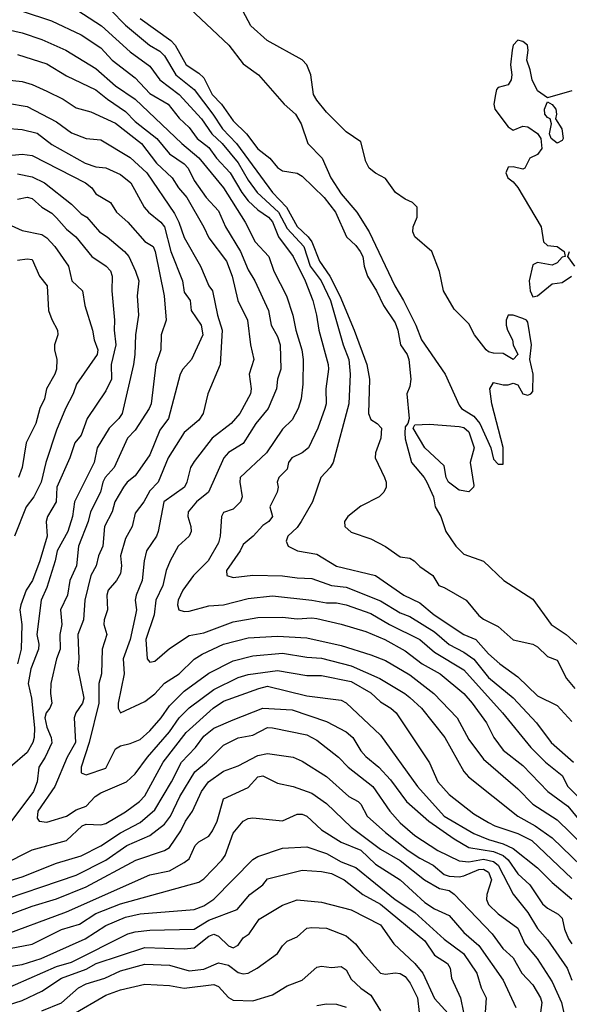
# Model space of a CAD drawing. Header units: metres. Extents: x -51132 to -49532, y -231222 to -229437.
# Tile 39 of 256: x -50829 to -50773, y -230676 to -230576. Entities that reach past the tile are written whole.
import ezdxf

# ---------------------------------------------------------------- set-up
doc = ezdxf.new("R2010")
doc.units = ezdxf.units.M
doc.layers.add('CONTOUR_INDEX', color=1, linetype='Continuous')
doc.layers.add('CONTOUR_INTER', color=3, linetype='Continuous')

msp = doc.modelspace()

# ---------------------------------------------------------------- linework, layer by layer
at = {"layer": 'CONTOUR_INDEX'}
for points, elevation in [([(-50816.58, -230575.52), (-50813.43, -230577.76), (-50813.01, -230578.26), (-50811.88, -230580.26), (-50810.58, -230581.09), (-50810.08, -230581.56), (-50809.25, -230583.26), (-50808.3, -230584.26), (-50807.08, -230585.96), (-50805.75, -230587.26), (-50804.58, -230588.79), (-50803.37, -230589.76), (-50802.58, -230590.69), (-50802.08, -230591.05), (-50800.58, -230591.28), (-50800.08, -230591.58), (-50797.83, -230593.76), (-50796.68, -230595.26), (-50795.56, -230597.76), (-50794.58, -230598.65), (-50794.17, -230599.26), (-50793.9, -230599.76), (-50793.75, -230600.76), (-50793.42, -230601.76), (-50792.5, -230603.26), (-50791.77, -230604.76), (-50790.58, -230606.52), (-50790.31, -230607.26), (-50790.06, -230608.76), (-50789.36, -230609.76), (-50789.18, -230610.26), (-50788.98, -230612.26), (-50789.08, -230613), (-50789.39, -230613.76), (-50789.17, -230616.26), (-50789.31, -230616.76), (-50789.58, -230617.1), (-50789.61, -230617.76), (-50789.58, -230618.33), (-50788.92, -230620.76), (-50787.63, -230622.26), (-50787.36, -230622.76), (-50786.69, -230624.26), (-50786.5, -230625.26), (-50785.94, -230626.26), (-50785.43, -230627.76), (-50784.41, -230629.26), (-50783.58, -230630.07), (-50781.58, -230630.78), (-50779.52, -230632.76), (-50776.58, -230634.67), (-50774.69, -230637.26), (-50773.16, -230638.26), (-50772.07, -230639.26)], 15), ([(-50829.08, -230579.18), (-50826.08, -230580.16), (-50824.08, -230581.37), (-50821.08, -230582.78), (-50819.91, -230583.76), (-50818.08, -230585.01), (-50817.08, -230586.02), (-50814.86, -230587.76), (-50813.58, -230589.31), (-50812.08, -230590.32), (-50811.69, -230590.76), (-50811.08, -230592.02), (-50809.83, -230593.76), (-50808.58, -230595.11), (-50807.87, -230596.76), (-50806.34, -230599.26), (-50805.58, -230601.11), (-50804.9, -230602.26), (-50803.48, -230605.26), (-50803.22, -230606.76), (-50802.58, -230607.92), (-50802.32, -230608.76), (-50802.25, -230611.26), (-50802.58, -230612.26), (-50802.69, -230613.26), (-50803.53, -230615.26), (-50804.77, -230616.76), (-50806.08, -230618.81), (-50807.58, -230619.74), (-50808.03, -230620.26), (-50809.62, -230623.76), (-50810.82, -230624.76), (-50811.67, -230625.76), (-50811.72, -230626.26), (-50811.41, -230627.26), (-50811.38, -230627.76), (-50811.59, -230628.26), (-50812.71, -230629.26), (-50813.53, -230630.76), (-50813.91, -230631.76), (-50814.25, -230633.26), (-50814.96, -230634.76), (-50815.14, -230636.26), (-50815.99, -230638.76), (-50815.87, -230640.76), (-50815.58, -230641.1), (-50815.08, -230640.98), (-50813.58, -230639.69), (-50811.58, -230638.36), (-50810.08, -230638.09), (-50807.08, -230636.99), (-50804.58, -230636.55), (-50802.08, -230636.49), (-50800.58, -230636.68), (-50799.08, -230636.56), (-50798.58, -230636.63), (-50796.08, -230637.21), (-50793.58, -230637.97), (-50791.65, -230638.76), (-50789.58, -230639.93), (-50787.85, -230641.26), (-50786.02, -230642.26), (-50783.58, -230644.29), (-50782.73, -230645.26), (-50781.3, -230647.26), (-50780.52, -230648.76), (-50779.58, -230650.05), (-50777.58, -230651.6), (-50775.02, -230654.26), (-50773.01, -230655.76), (-50771.73, -230657.26)], 20), ([(-50829.08, -230591.34), (-50827.58, -230591.64), (-50826.33, -230592.26), (-50823.58, -230594.43), (-50822.58, -230595.41), (-50822.01, -230595.76), (-50820.71, -230597.26), (-50819.94, -230597.76), (-50818.15, -230599.26), (-50817.73, -230599.76), (-50817.03, -230601.26), (-50816.72, -230602.26), (-50816.87, -230603.76), (-50816.74, -230605.76), (-50817.06, -230607.76), (-50817.1, -230609.76), (-50817.24, -230610.76), (-50818.42, -230615.76), (-50818.73, -230616.26), (-50819.72, -230617.26), (-50820.96, -230619.26), (-50821.27, -230620.76), (-50823.26, -230624.76), (-50823.46, -230626.26), (-50823.94, -230627.76), (-50825.03, -230629.76), (-50825.22, -230630.76), (-50826.08, -230633.48), (-50826.64, -230634.76), (-50827.11, -230638.26), (-50826.9, -230639.26), (-50826.93, -230639.76), (-50827.71, -230641.76), (-50827.98, -230643.26), (-50827.65, -230644.76), (-50827.34, -230647.76), (-50827.36, -230648.76), (-50827.5, -230649.26), (-50828.08, -230650.27), (-50829.83, -230651.76)], 25), ([(-50788.76, -230617.26), (-50788.58, -230616.9), (-50787.08, -230616.86), (-50784.08, -230617.09), (-50783.58, -230617.19), (-50783.08, -230617.62), (-50782.55, -230619.26), (-50782.95, -230620.76), (-50782.58, -230623.1), (-50782.6, -230623.26), (-50783.08, -230623.72), (-50784.08, -230623.55), (-50785.16, -230622.76), (-50785.38, -230622.26), (-50785.58, -230621.09), (-50787.55, -230619.26), (-50788.76, -230617.26)], 15), ([(-50831.08, -230663.68), (-50828.58, -230662.95), (-50825.08, -230661.56), (-50822.58, -230660.81), (-50820.58, -230659.79), (-50818.58, -230658.46), (-50816.58, -230657.4), (-50815.08, -230656.13), (-50813.38, -230653.26), (-50812.36, -230651.26), (-50810.94, -230649.76), (-50810.08, -230648.61), (-50809.08, -230647.82), (-50807.08, -230646.94), (-50804.08, -230645.77), (-50801.08, -230645.93), (-50797.58, -230647.12), (-50795.58, -230648.18), (-50794.89, -230648.76), (-50794.08, -230650.12), (-50793.58, -230650.7), (-50792.27, -230651.76), (-50791.08, -230653.08), (-50789.42, -230655.26), (-50787.17, -230657.26), (-50784.58, -230659.07), (-50783.08, -230659.95), (-50780.58, -230660.35), (-50779.58, -230660.76), (-50779.08, -230661.2), (-50778.08, -230662.64), (-50776.88, -230663.76), (-50775.58, -230665.69), (-50775.08, -230666.14), (-50773.98, -230666.76), (-50773.58, -230667.16), (-50773.35, -230668.26), (-50772.92, -230669.26), (-50772.6, -230669.76)], 25), ([(-50831.08, -230672.24), (-50828.58, -230671.87), (-50826.65, -230671.26), (-50822.19, -230669.26), (-50820.08, -230667.9), (-50818.08, -230667.07), (-50816.58, -230666.72), (-50811.08, -230666.27), (-50810.08, -230665.9), (-50809.08, -230665.22), (-50805.08, -230661.19), (-50804.58, -230660.88), (-50802.08, -230660.01), (-50799.58, -230659.88), (-50797.58, -230660.57), (-50796.08, -230661.41), (-50794.58, -230661.99), (-50790.58, -230665.25), (-50788.58, -230666.58), (-50785.58, -230669.31), (-50783.62, -230670.76), (-50782.27, -230672.76), (-50781.82, -230674.26), (-50781.32, -230675.26), (-50781.46, -230677.26)], 30), ([(-50798.58, -230676.05), (-50797.58, -230675.87), (-50796.58, -230675.91), (-50795.58, -230676.22)], 35)]:
    msp.add_lwpolyline(points, dxfattribs=dict(at, elevation=elevation))
at = {"layer": 'CONTOUR_INTER'}
for points, elevation in [([(-50812.08, -230573.96), (-50807.53, -230578.26), (-50806.08, -230580.15), (-50804.52, -230581.26), (-50801.9, -230584.26), (-50800.76, -230585.26), (-50800.18, -230586.26), (-50799.5, -230588.26), (-50798.04, -230589.76), (-50797.15, -230591.76), (-50796.08, -230593.38), (-50794.5, -230595.26), (-50793.25, -230597.26), (-50790.62, -230602.76), (-50789.73, -230604.26), (-50788.5, -230606.76), (-50787.91, -230608.26), (-50785.5, -230611.76), (-50784.08, -230614.9), (-50783.84, -230615.26), (-50782.58, -230616.04), (-50781.96, -230616.76), (-50780.85, -230619.26), (-50780.58, -230620.41), (-50780.08, -230620.92), (-50779.58, -230620.93), (-50779.58, -230619.22), (-50780.74, -230614.76), (-50780.93, -230613.26), (-50780.58, -230612.6), (-50779.58, -230612.85), (-50779.08, -230612.84), (-50778.58, -230612.66), (-50778.08, -230612.85), (-50777.58, -230613.77), (-50777.08, -230613.89), (-50776.78, -230613.76), (-50776.58, -230613.51), (-50776.52, -230611.76), (-50776.88, -230610.26), (-50776.7, -230608.76), (-50777.08, -230606.46), (-50777.2, -230606.26), (-50777.58, -230606.08), (-50778.58, -230605.76), (-50779.09, -230605.76), (-50779.27, -230606.26), (-50779.27, -230606.76), (-50779.15, -230607.26), (-50778.63, -230608.26), (-50778.57, -230608.76), (-50778.08, -230609.76), (-50778.58, -230610.25), (-50779.58, -230609.64), (-50780.58, -230609.61), (-50781.08, -230609.47), (-50781.33, -230609.26), (-50782.52, -230607.76), (-50783.08, -230606.63), (-50784.58, -230605.14), (-50785.66, -230603.26), (-50786.08, -230601.29), (-50786.87, -230599.26), (-50788.6, -230597.76), (-50788.78, -230597.26), (-50788.77, -230596.76), (-50788.36, -230595.76), (-50788.35, -230594.76), (-50788.83, -230594.26), (-50789.58, -230593.92), (-50790.55, -230593.26), (-50791.58, -230591.83), (-50792.58, -230591.28), (-50793.23, -230590.76), (-50793.58, -230590.11), (-50794.08, -230588.1), (-50795.58, -230587.08), (-50797.58, -230585.06), (-50798.58, -230583.86), (-50798.91, -230583.26), (-50799.18, -230581.26), (-50799.59, -230580.26), (-50800.08, -230579.74), (-50803.62, -230577.76), (-50805.3, -230576.26), (-50806.88, -230573.26)], 14), ([(-50823.61, -230574.26), (-50820.5, -230576.26), (-50817.58, -230578.94), (-50815.58, -230580.37), (-50814.55, -230581.76), (-50812.61, -230583.26), (-50810.31, -230585.76), (-50809.27, -230587.26), (-50808.2, -230588.26), (-50806.58, -230590.24), (-50805.58, -230592), (-50804.66, -230593.26), (-50802.46, -230595.26), (-50801.58, -230596.92), (-50799.9, -230598.76), (-50799.24, -230600.76), (-50798.13, -230602.26), (-50797.19, -230604.26), (-50795.88, -230608.76), (-50795.32, -230610.26), (-50795.17, -230611.76), (-50795.3, -230614.76), (-50796.91, -230620.76), (-50797.2, -230621.26), (-50798.17, -230622.26), (-50799.02, -230624.76), (-50800.17, -230626.76), (-50800.58, -230627.37), (-50801.52, -230628.26), (-50801.69, -230628.76), (-50801.5, -230629.26), (-50800.54, -230629.76), (-50798.58, -230630.09), (-50796.58, -230631.3), (-50792.58, -230632.25), (-50789.69, -230634.26), (-50788.08, -230635.03), (-50786.62, -230636.26), (-50783.6, -230638.26), (-50782.37, -230638.76), (-50781.08, -230640.22), (-50779.92, -230641.26), (-50778.08, -230642.57), (-50776.08, -230644.5), (-50774.08, -230645.48), (-50772.58, -230647.12)], 17), ([(-50828.58, -230574.8), (-50825.61, -230575.76), (-50822.58, -230577.18), (-50820.58, -230578.53), (-50819.43, -230579.76), (-50817.08, -230581.57), (-50815.58, -230583.16), (-50813.7, -230584.26), (-50812.58, -230585.68), (-50811.58, -230586.63), (-50810.75, -230587.76), (-50809.58, -230588.66), (-50808.8, -230589.76), (-50807.4, -230591.26), (-50806.21, -230593.26), (-50805.58, -230594.09), (-50804.58, -230595.02), (-50803.5, -230595.76), (-50803.08, -230596.25), (-50802.46, -230597.76), (-50800.97, -230599.76), (-50799.77, -230602.26), (-50798.99, -230604.26), (-50798.59, -230605.76), (-50798.35, -230607.26), (-50797.41, -230610.76), (-50797.37, -230611.26), (-50797.64, -230613.26), (-50797.63, -230614.76), (-50797.75, -230615.26), (-50798.46, -230617.26), (-50799.42, -230619.26), (-50800.05, -230619.76), (-50801.11, -230620.26), (-50801.44, -230620.76), (-50801.58, -230621.44), (-50802.45, -230622.26), (-50802.6, -230622.76), (-50802.52, -230623.26), (-50802.6, -230623.76), (-50803.37, -230625.26), (-50803.09, -230626.26), (-50803.46, -230626.76), (-50804.08, -230627.15), (-50805.07, -230628.26), (-50806.08, -230629.11), (-50806.39, -230629.76), (-50807.77, -230631.76), (-50807.73, -230632.26), (-50807.08, -230632.46), (-50805.08, -230632.22), (-50802.08, -230632.28), (-50800.58, -230632.51), (-50799.08, -230632.57), (-50797.08, -230633.26), (-50795.58, -230633.43), (-50792.08, -230634.84), (-50790.08, -230636.05), (-50789.08, -230636.44), (-50786.58, -230637.99), (-50785.08, -230639.29), (-50783.58, -230640.05), (-50782.58, -230640.78), (-50781.08, -230642.65), (-50778.58, -230644.7), (-50776.18, -230647.26), (-50774.68, -230649.26), (-50772.43, -230651.26)], 18), ([(-50819.58, -230574.64), (-50818.08, -230576.22), (-50815.62, -230578.26), (-50814.58, -230578.86), (-50814.08, -230579.33), (-50812.94, -230581.26), (-50811.06, -230582.76), (-50809.16, -230585.26), (-50808.19, -230586.76), (-50806.74, -230588.26), (-50803.09, -230593.26), (-50801.65, -230594.76), (-50800.58, -230596.71), (-50799.44, -230597.76), (-50799.07, -230598.26), (-50798.29, -230600.26), (-50797.23, -230601.76), (-50796.24, -230603.76), (-50794.77, -230607.26), (-50793.49, -230610.76), (-50793.2, -230612.26), (-50793.3, -230615.76), (-50793.08, -230616.38), (-50792.43, -230616.76), (-50791.97, -230617.26), (-50792.05, -230618.26), (-50792.6, -230619.76), (-50792.62, -230620.26), (-50791.67, -230622.26), (-50791.49, -230622.76), (-50791.52, -230623.26), (-50791.75, -230623.76), (-50792.22, -230624.26), (-50794.08, -230625.19), (-50795.4, -230626.26), (-50795.76, -230626.76), (-50795.73, -230627.26), (-50795.08, -230627.86), (-50793.08, -230628.52), (-50791.58, -230629.32), (-50790.08, -230630.35), (-50789.08, -230630.49), (-50788.65, -230630.76), (-50788.08, -230631.35), (-50786.76, -230632.26), (-50786.15, -230633.26), (-50785.58, -230633.47), (-50783.36, -230634.76), (-50782.08, -230636.34), (-50781.58, -230636.71), (-50780.08, -230637.46), (-50778.58, -230638.8), (-50776.58, -230639.26), (-50776.08, -230639.53), (-50775.08, -230640.52), (-50774.08, -230640.87), (-50773.14, -230642.76), (-50772.29, -230643.76)], 16), ([(-50830.08, -230576.66), (-50828.58, -230576.98), (-50826.58, -230577.68), (-50824.15, -230578.76), (-50821.08, -230580.61), (-50819.08, -230582.38), (-50817.09, -230583.76), (-50812.31, -230588.26), (-50810.58, -230589.72), (-50808.08, -230592.76), (-50805.86, -230596.26), (-50804.87, -230598.26), (-50803.45, -230599.76), (-50802.95, -230601.26), (-50801.66, -230603.76), (-50801.01, -230605.76), (-50800.71, -230607.26), (-50800.09, -230609.26), (-50799.95, -230610.26), (-50800, -230612.76), (-50800.18, -230614.26), (-50800.47, -230615.26), (-50801.08, -230616.39), (-50802.08, -230617.35), (-50803.7, -230619.76), (-50806.38, -230622.26), (-50806.43, -230622.76), (-50806.17, -230624.26), (-50806.34, -230624.76), (-50807.08, -230625.5), (-50808.08, -230625.85), (-50808.29, -230626.26), (-50808.41, -230628.26), (-50808.58, -230628.92), (-50809.65, -230630.76), (-50811.12, -230632.26), (-50812.22, -230633.76), (-50812.69, -230634.76), (-50812.78, -230635.26), (-50812.62, -230635.76), (-50812.08, -230635.92), (-50811.58, -230635.89), (-50809.58, -230635.33), (-50808.08, -230635.24), (-50805.58, -230634.6), (-50803.08, -230634.32), (-50799.08, -230634.76), (-50797.58, -230635.05), (-50796.58, -230635.03), (-50795.58, -230635.26), (-50793.08, -230636.12), (-50791.16, -230637.26), (-50788.08, -230638.79), (-50786.58, -230640.07), (-50783.58, -230641.87), (-50779.65, -230646.26), (-50776.76, -230649.76), (-50775.26, -230651.26), (-50773.58, -230652.61), (-50772.99, -230653.76), (-50770.58, -230656.13)], 19), ([(-50772.58, -230582.88), (-50775.08, -230583.62), (-50776.08, -230582.88), (-50776.64, -230581.76), (-50776.83, -230580.76), (-50777.19, -230579.76), (-50777.05, -230578.76), (-50777.11, -230578.26), (-50777.58, -230577.88), (-50778.08, -230577.73), (-50778.58, -230578.25), (-50778.68, -230578.76), (-50778.85, -230580.26), (-50778.7, -230581.26), (-50778.77, -230581.76), (-50779.08, -230582.29), (-50780.08, -230582.55), (-50780.26, -230582.76), (-50780.38, -230583.26), (-50780.52, -230584.26), (-50780.42, -230584.76), (-50779.08, -230586.58), (-50778.58, -230586.9), (-50777.58, -230586.48), (-50777.08, -230586.56), (-50776.08, -230587.24), (-50775.75, -230587.76), (-50775.65, -230588.76), (-50776.08, -230589.37), (-50776.86, -230589.76), (-50777.39, -230590.76), (-50777.58, -230590.89), (-50778.58, -230590.64), (-50779.08, -230590.67), (-50779.3, -230591.26), (-50779.12, -230591.76), (-50778.58, -230592.16), (-50778.08, -230592.75), (-50775.72, -230596.76), (-50775.46, -230598.26), (-50775.08, -230598.66), (-50774.08, -230598.75), (-50773.36, -230599.26), (-50773.28, -230599.76), (-50773.58, -230599.84), (-50774.08, -230600.41), (-50774.58, -230600.65), (-50776.08, -230600.38), (-50776.58, -230600.61), (-50776.93, -230602.26), (-50776.83, -230603.26), (-50776.58, -230603.89), (-50776.08, -230603.77), (-50774.58, -230602.54), (-50773.58, -230602.43), (-50772.63, -230601.76)], 14), ([(-50832.08, -230581.57), (-50828.58, -230581.96), (-50827.58, -230582.25), (-50826.08, -230582.93), (-50824.4, -230583.76), (-50823.08, -230584.62), (-50821.58, -230585.02), (-50819.08, -230586.18), (-50816.45, -230588.26), (-50814.91, -230590.26), (-50813.32, -230591.76), (-50812.68, -230592.76), (-50811.83, -230593.76), (-50810.08, -230596.78), (-50809.58, -230597.87), (-50807.77, -230600.26), (-50807.2, -230601.76), (-50806.61, -230604.26), (-50805.65, -230606.26), (-50805.33, -230608.76), (-50804.99, -230610.26), (-50805.45, -230611.76), (-50805.27, -230613.26), (-50805.33, -230613.76), (-50806.43, -230615.76), (-50807.31, -230616.76), (-50809.22, -230618.26), (-50811.08, -230620.64), (-50811.44, -230621.26), (-50811.8, -230622.76), (-50812.06, -230623.26), (-50814.15, -230624.76), (-50814.72, -230627.76), (-50814.89, -230628.26), (-50815.94, -230629.76), (-50816.16, -230630.76), (-50816.37, -230632.76), (-50816.98, -230634.26), (-50817.07, -230634.76), (-50816.94, -230635.76), (-50817.03, -230636.26), (-50817.58, -230638.78), (-50818.29, -230640.76), (-50818.21, -230642.26), (-50818.81, -230645.26), (-50818.82, -230645.76), (-50818.58, -230646.24), (-50816.08, -230645.09), (-50815.08, -230644.3), (-50814.08, -230643.22), (-50812.58, -230642.26), (-50811.08, -230640.79), (-50810.26, -230640.26), (-50808.08, -230639.26), (-50805.58, -230638.62), (-50802.58, -230638.45), (-50799.58, -230638.62), (-50796.08, -230639.37), (-50793.08, -230640.32), (-50791.58, -230640.93), (-50789.08, -230642.36), (-50786.64, -230644.26), (-50784.27, -230646.76), (-50783.08, -230648.95), (-50781.58, -230650.95), (-50778.08, -230654), (-50776.58, -230655.54), (-50774.08, -230657.13), (-50768.58, -230662.52)], 21), ([(-50830.08, -230584.14), (-50828.08, -230584.49), (-50825.08, -230586.07), (-50823.58, -230587.17), (-50822.08, -230587.76), (-50820.58, -230587.89), (-50817.58, -230589.69), (-50815.88, -230591.26), (-50813.08, -230595.38), (-50812.62, -230596.26), (-50812.08, -230597.83), (-50810.41, -230600.76), (-50809.58, -230602.76), (-50809.19, -230603.26), (-50808.68, -230605.76), (-50808.21, -230607.26), (-50808.43, -230610.76), (-50809.68, -230613.76), (-50810.15, -230615.76), (-50810.58, -230616.44), (-50812.08, -230617.7), (-50813.72, -230620.26), (-50814.75, -230622.76), (-50815.58, -230623.64), (-50816.19, -230624.76), (-50817.08, -230625.92), (-50817.39, -230627.26), (-50818.08, -230628.49), (-50818.57, -230630.26), (-50818.46, -230631.26), (-50818.58, -230632.04), (-50818.97, -230632.76), (-50819.84, -230633.76), (-50819.98, -230634.26), (-50819.91, -230635.76), (-50820.25, -230636.76), (-50820.28, -230637.26), (-50819.95, -230638.26), (-50820.43, -230639.76), (-50820.51, -230642.26), (-50820.78, -230643.26), (-50820.77, -230645.26), (-50821.77, -230649.26), (-50822.58, -230651.76), (-50822.58, -230652.37), (-50822.08, -230652.57), (-50820.08, -230651.89), (-50819.08, -230649.91), (-50818.58, -230649.6), (-50817.58, -230649.38), (-50816.58, -230648.95), (-50815.58, -230648.08), (-50814.43, -230646.76), (-50813.58, -230645.52), (-50812.08, -230644.03), (-50809.58, -230642.2), (-50807.08, -230640.96), (-50805.08, -230640.43), (-50802.08, -230640.17), (-50799.58, -230640.59), (-50798.08, -230640.68), (-50795.08, -230641.46), (-50792.16, -230642.76), (-50789.59, -230644.26), (-50789.08, -230644.68), (-50787.91, -230645.76), (-50785.52, -230648.76), (-50783.58, -230652.23), (-50783.13, -230652.76), (-50778.08, -230656.75), (-50776.31, -230657.76), (-50774.58, -230658.98), (-50769.64, -230663.76)], 22), ([(-50775.16, -230584.26), (-50775.08, -230584.01), (-50774.58, -230584.28), (-50774.23, -230584.76), (-50774.16, -230585.26), (-50774.25, -230585.76), (-50773.62, -230586.76), (-50773.48, -230587.76), (-50773.58, -230587.96), (-50774.08, -230588.24), (-50774.69, -230587.76), (-50774.85, -230587.26), (-50774.66, -230586.26), (-50774.79, -230585.76), (-50775.08, -230585.6), (-50775.33, -230585.26), (-50775.38, -230584.76), (-50775.16, -230584.26)], 14), ([(-50832.08, -230586.58), (-50828.58, -230586.85), (-50827.08, -230587.2), (-50825.58, -230588.35), (-50822.18, -230590.26), (-50821.08, -230590.64), (-50820.08, -230590.74), (-50818.58, -230591.43), (-50817.52, -230592.26), (-50816.15, -230594.76), (-50815.72, -230595.26), (-50814.47, -230596.26), (-50814.08, -230596.75), (-50813.46, -230599.26), (-50812.27, -230602.26), (-50812.08, -230603.4), (-50811.48, -230604.26), (-50811.38, -230605.26), (-50810.34, -230606.76), (-50810.19, -230607.76), (-50811.33, -230610.26), (-50812.21, -230611.26), (-50812.5, -230611.76), (-50813.68, -230616.26), (-50814.58, -230617.45), (-50815.58, -230619.97), (-50817.08, -230622.1), (-50817.89, -230622.76), (-50818.28, -230623.26), (-50819.16, -230624.76), (-50819.41, -230625.76), (-50820.2, -230627.26), (-50820.38, -230629.26), (-50820.81, -230630.26), (-50821.04, -230631.26), (-50821.61, -230632.26), (-50822.22, -230634.76), (-50822.33, -230636.76), (-50822.92, -230638.26), (-50822.82, -230640.76), (-50822.92, -230641.76), (-50822.31, -230644.76), (-50822.43, -230645.26), (-50823.13, -230646.26), (-50823.3, -230646.76), (-50823.17, -230649.26), (-50824.02, -230650.76), (-50825.28, -230653.76), (-50826.98, -230656.26), (-50827.08, -230656.97), (-50826.85, -230657.26), (-50826.08, -230657.38), (-50824.08, -230656.76), (-50823.08, -230656.13), (-50822.08, -230655.74), (-50821.14, -230654.76), (-50820.58, -230654.4), (-50817.97, -230653.26), (-50817.08, -230652.46), (-50815.82, -230650.76), (-50813.58, -230648.18), (-50812.58, -230646.75), (-50811.58, -230645.73), (-50809.08, -230643.86), (-50806.58, -230642.63), (-50805.58, -230642.33), (-50802.58, -230641.92), (-50799.58, -230642.44), (-50798.08, -230642.43), (-50795.08, -230643.06), (-50793.08, -230644.2), (-50792.08, -230645.13), (-50791.02, -230645.76), (-50790.48, -230646.26), (-50787.08, -230651.34), (-50786.24, -230653.26), (-50785.08, -230654.56), (-50782.58, -230656.53), (-50781.08, -230657.42), (-50780.43, -230657.76), (-50778.08, -230658.52), (-50776.66, -230659.26), (-50772.58, -230663.11)], 23), ([(-50832.08, -230589.68), (-50828.58, -230589.35), (-50827.58, -230589.49), (-50822.13, -230592.26), (-50821.51, -230592.76), (-50821.08, -230593.37), (-50819.58, -230594.26), (-50818.99, -230595.26), (-50817.83, -230596.26), (-50816.08, -230598.23), (-50815.26, -230598.76), (-50815.03, -230599.26), (-50814.11, -230603.76), (-50813.91, -230606.26), (-50814.44, -230607.76), (-50814.45, -230609.26), (-50814.96, -230610.76), (-50815.46, -230614.76), (-50815.64, -230615.26), (-50817.08, -230617.47), (-50817.85, -230618.26), (-50819.22, -230621.26), (-50820.12, -230622.26), (-50820.38, -230622.76), (-50820.62, -230623.76), (-50821.62, -230625.76), (-50821.87, -230626.76), (-50822.86, -230629.26), (-50823.06, -230631.26), (-50823.74, -230632.76), (-50823.98, -230634.26), (-50824.7, -230635.76), (-50824.54, -230637.26), (-50824.74, -230638.26), (-50824.71, -230639.76), (-50825.09, -230640.76), (-50825.68, -230643.26), (-50825.72, -230644.26), (-50825.57, -230645.26), (-50825.76, -230645.76), (-50826.15, -230646.26), (-50826.28, -230646.76), (-50826.08, -230647.7), (-50825.63, -230648.76), (-50825.58, -230649.31), (-50826.25, -230650.76), (-50826.91, -230651.76), (-50827.07, -230653.26), (-50827.43, -230654.26), (-50830.06, -230657.76)], 24), ([(-50829.08, -230593.92), (-50828.08, -230593.71), (-50827.58, -230593.87), (-50826.59, -230594.76), (-50825.58, -230595.36), (-50825.08, -230595.82), (-50824.08, -230596.98), (-50823.14, -230597.76), (-50821.5, -230599.76), (-50820.04, -230600.76), (-50819.58, -230601.22), (-50819.43, -230601.76), (-50819.44, -230603.26), (-50819.18, -230606.26), (-50819.22, -230607.26), (-50819.05, -230608.76), (-50819.51, -230610.76), (-50819.48, -230612.26), (-50820.08, -230613.46), (-50821.96, -230616.26), (-50822.58, -230617.97), (-50823.23, -230618.76), (-50823.72, -230620.26), (-50825.07, -230623.26), (-50825.14, -230624.76), (-50826.02, -230626.26), (-50826.15, -230626.76), (-50826.06, -230628.26), (-50826.78, -230630.76), (-50827.55, -230632.76), (-50828.19, -230633.76), (-50828.73, -230635.26), (-50828.83, -230635.76), (-50828.62, -230637.26), (-50828.69, -230639.76), (-50829.06, -230641.26)], 26), ([(-50830.08, -230596.43), (-50828.58, -230597.13), (-50826.58, -230597.52), (-50826.08, -230597.86), (-50825.28, -230598.76), (-50823.87, -230600.76), (-50823.53, -230602.26), (-50822.43, -230603.26), (-50822.21, -230604.76), (-50821.44, -230607.26), (-50821.26, -230608.26), (-50820.87, -230609.26), (-50820.95, -230609.76), (-50823.07, -230612.76), (-50823.39, -230613.76), (-50824.18, -230615.26), (-50825.08, -230617.44), (-50826.19, -230620.76), (-50826.66, -230622.76), (-50827.41, -230624.26), (-50828.17, -230625.26), (-50829.39, -230628.26)], 27), ([(-50772.3, -230600.76), (-50772.99, -230599.76), (-50772.82, -230599.26)], 14), ([(-50829.08, -230600.13), (-50828.08, -230600), (-50827.58, -230600.06), (-50826.83, -230601.76), (-50826.04, -230602.76), (-50825.9, -230605.26), (-50825.58, -230606.17), (-50825, -230607.26), (-50824.95, -230607.76), (-50825.29, -230608.76), (-50825.3, -230609.26), (-50825.06, -230610.26), (-50825.1, -230611.26), (-50825.26, -230611.76), (-50826.11, -230613.26), (-50826.33, -230614.26), (-50826.79, -230615.26), (-50827.21, -230616.76), (-50828.19, -230618.76), (-50828.58, -230621.26), (-50828.97, -230622.26)], 28), ([(-50830.58, -230661.73), (-50827.58, -230660.2), (-50824.08, -230659.25), (-50822.49, -230657.76), (-50822.08, -230657.59), (-50820.58, -230657.65), (-50820.08, -230657.52), (-50818.08, -230656.34), (-50816.64, -230655.26), (-50816.08, -230654.69), (-50814.22, -230651.26), (-50811.87, -230648.26), (-50809.13, -230645.76), (-50808.08, -230645.07), (-50804.49, -230643.76), (-50803.58, -230643.54), (-50799.58, -230644.5), (-50796.08, -230644.95), (-50795.58, -230645.21), (-50792.08, -230648.53), (-50788.3, -230653.76), (-50785.61, -230656.76), (-50782.58, -230658.52), (-50781.08, -230659.13), (-50779.58, -230659.57), (-50778.58, -230660.05), (-50776.08, -230662.02), (-50774.58, -230663.51), (-50772.58, -230665.21)], 24), ([(-50831.93, -230665.76), (-50823.08, -230662.76), (-50820.08, -230661.25), (-50817.92, -230659.76), (-50815.58, -230658.75), (-50814.08, -230657.57), (-50813.47, -230656.76), (-50812.53, -230654.76), (-50811.01, -230652.26), (-50809.8, -230651.26), (-50808.08, -230649.53), (-50806.58, -230648.78), (-50805.08, -230648.52), (-50803.58, -230647.74), (-50803.08, -230647.77), (-50799.58, -230648.47), (-50798.58, -230649.03), (-50796.36, -230650.76), (-50795.38, -230651.76), (-50792.87, -230653.76), (-50791.13, -230656.26), (-50790.08, -230657.43), (-50788.58, -230658.73), (-50786.24, -230660.26), (-50784.08, -230661.33), (-50783.08, -230661.41), (-50781.58, -230661.13), (-50780.58, -230661.39), (-50780.08, -230661.76), (-50778.58, -230664.72), (-50777.08, -230666.58), (-50776.08, -230668.21), (-50775.08, -230669.37), (-50773.08, -230672.26), (-50772.58, -230673.48)], 26), ([(-50831.08, -230667.22), (-50827.58, -230665.92), (-50825.08, -230665.18), (-50822.08, -230663.97), (-50817, -230661.26), (-50814.08, -230660.25), (-50813.58, -230659.96), (-50812.43, -230658.26), (-50811.96, -230657.26), (-50811.23, -230656.26), (-50810.33, -230654.26), (-50809.6, -230653.26), (-50808.08, -230652.2), (-50806.58, -230651.63), (-50804.58, -230650.6), (-50803.58, -230650.37), (-50800.99, -230650.76), (-50800.08, -230651.17), (-50797.58, -230652.72), (-50795.3, -230654.76), (-50794.37, -230655.26), (-50794.08, -230655.55), (-50793.43, -230656.76), (-50791.58, -230658.44), (-50789.28, -230660.26), (-50788.08, -230661.06), (-50786.73, -230661.76), (-50785.58, -230662.7), (-50785.08, -230662.87), (-50784.08, -230662.93), (-50783.58, -230662.85), (-50782.08, -230662.21), (-50781.58, -230662.18), (-50781.08, -230662.48), (-50780.76, -230663.26), (-50781.26, -230664.76), (-50781.3, -230665.26), (-50781.07, -230665.76), (-50780.08, -230666.7), (-50778.08, -230668.16), (-50777.38, -230669.76), (-50776.13, -230671.26), (-50774.58, -230673.64), (-50773.64, -230675.76), (-50773.19, -230677.76)], 27), ([(-50831.08, -230669.09), (-50824.08, -230666.52), (-50815.58, -230662.73), (-50813.58, -230662.33), (-50812.08, -230661.48), (-50811.58, -230661.11), (-50810.95, -230659.76), (-50810.58, -230659.39), (-50809.58, -230658.79), (-50809.2, -230658.26), (-50808.73, -230657.26), (-50808.08, -230654.99), (-50805.58, -230653.84), (-50804.59, -230652.76), (-50804.08, -230652.66), (-50802.58, -230653.41), (-50800.98, -230653.76), (-50799.08, -230654.42), (-50797.58, -230655.47), (-50795.08, -230657.9), (-50792.08, -230660.12), (-50790.08, -230661.29), (-50787.6, -230663.26), (-50786.08, -230664.13), (-50785.08, -230664.33), (-50784.58, -230664.72), (-50780.7, -230668.76), (-50779.62, -230670.26), (-50778.58, -230671.18), (-50777.67, -230672.76), (-50776.58, -230673.96), (-50775.78, -230675.26), (-50775.63, -230675.76), (-50775.85, -230677.26)], 28), ([(-50830.58, -230670.38), (-50827.58, -230669.8), (-50824.58, -230668.31), (-50822.74, -230667.76), (-50821.08, -230666.68), (-50818.58, -230665.7), (-50810.58, -230663.5), (-50810.08, -230663.16), (-50808.24, -230661.26), (-50807.91, -230660.76), (-50807.08, -230658.5), (-50806.08, -230657.26), (-50805.58, -230656.99), (-50805.08, -230656.94), (-50802.08, -230657.25), (-50800.58, -230656.57), (-50800.08, -230656.55), (-50799.58, -230656.77), (-50798.08, -230658.15), (-50796.08, -230659.42), (-50794.08, -230660.23), (-50792.58, -230661.67), (-50790.09, -230663.26), (-50787.58, -230665.57), (-50786.58, -230666.2), (-50785.08, -230666.89), (-50783.58, -230668.6), (-50782.08, -230669.94), (-50779.58, -230673.47), (-50778.28, -230676.26)], 29), ([(-50832.08, -230675.13), (-50825.08, -230672.08), (-50823.58, -230671.62), (-50817.83, -230668.76), (-50817.08, -230668.53), (-50815.58, -230668.39), (-50811.08, -230668.28), (-50809.58, -230667.35), (-50806.69, -230666.26), (-50805.39, -230664.76), (-50804.08, -230663.77), (-50803.58, -230663.15), (-50800.08, -230662.28), (-50798.08, -230662.4), (-50797.08, -230662.62), (-50795.79, -230663.26), (-50793.89, -230664.76), (-50792.08, -230665.72), (-50787.58, -230669.48), (-50786.58, -230670.94), (-50785.26, -230671.76), (-50785, -230672.26), (-50784.86, -230673.26), (-50783.94, -230675.26), (-50783.64, -230676.76)], 31), ([(-50830.08, -230676.03), (-50828.58, -230675.53), (-50826.58, -230674.6), (-50824.59, -230673.26), (-50822.08, -230672.34), (-50821.04, -230671.76), (-50816.08, -230670.13), (-50812.08, -230670.27), (-50811.08, -230670.18), (-50809.58, -230668.98), (-50809.08, -230668.8), (-50808.58, -230669), (-50807.58, -230669.98), (-50807.08, -230670.16), (-50806.58, -230669.91), (-50806.08, -230669.16), (-50805.47, -230668.76), (-50804.43, -230667.26), (-50802.08, -230665.84), (-50800.58, -230665.29), (-50798.08, -230665.54), (-50795.08, -230666.32), (-50792.08, -230667.84), (-50790.71, -230669.76), (-50788.58, -230671.78), (-50787.76, -230672.76), (-50786.58, -230675.32), (-50784.81, -230677.26)], 32), ([(-50826.58, -230676.58), (-50824.58, -230675.79), (-50822.85, -230674.26), (-50822.08, -230673.84), (-50820.17, -230673.26), (-50818.58, -230672.51), (-50816.08, -230671.84), (-50813.58, -230671.93), (-50811.58, -230672.52), (-50810.08, -230672.35), (-50808.58, -230671.72), (-50807.58, -230671.95), (-50806.58, -230672.68), (-50806.08, -230672.83), (-50805.58, -230672.75), (-50804.64, -230672.26), (-50802.58, -230670.77), (-50802.08, -230669.97), (-50801.58, -230669.5), (-50800.58, -230669.06), (-50799.58, -230668.18), (-50799.08, -230668.09), (-50797.58, -230668.18), (-50795.58, -230668.94), (-50794.62, -230669.76), (-50793.9, -230670.76), (-50792.08, -230672.74), (-50791.58, -230672.86), (-50790.58, -230672.72), (-50790.08, -230672.78), (-50789.58, -230673.11), (-50789.06, -230673.76), (-50788.32, -230675.26), (-50788.16, -230676.76)], 33), ([(-50823.58, -230677.04), (-50820.08, -230675), (-50818.58, -230674.47), (-50816.08, -230673.89), (-50813.58, -230674), (-50812.08, -230674.28), (-50809.08, -230673.92), (-50808.58, -230674.13), (-50807.58, -230675.25), (-50807.08, -230675.49), (-50805.08, -230675.58), (-50803.08, -230674.97), (-50801.58, -230674.05), (-50800.08, -230673.47), (-50798.58, -230672.14), (-50798.08, -230672.03), (-50797.08, -230672.17), (-50796.08, -230672.09), (-50795.58, -230672.42), (-50795.08, -230673.36), (-50794.08, -230674.28), (-50793.08, -230674.98), (-50792.08, -230676.6)], 34)]:
    msp.add_lwpolyline(points, dxfattribs=dict(at, elevation=elevation))

doc.saveas('drawing.dxf')
